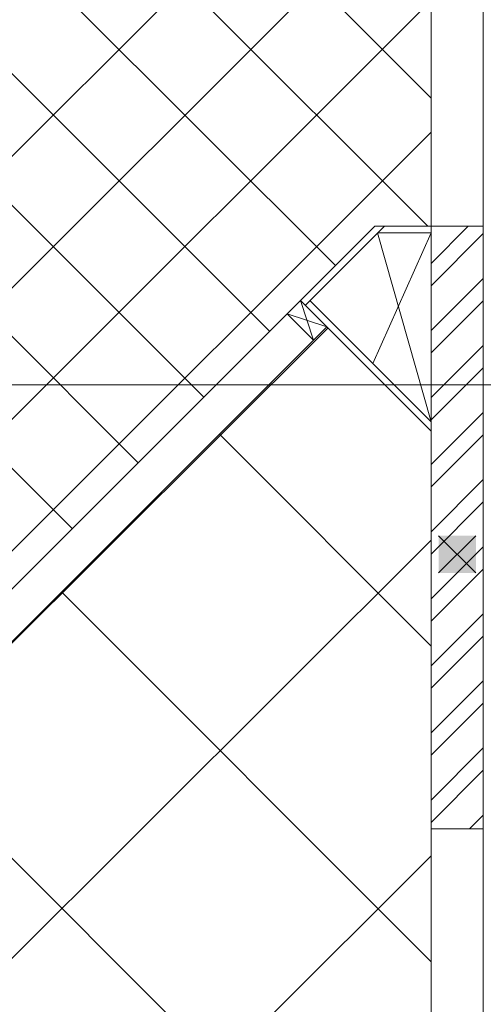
# Model space of a CAD drawing. Header units: millimetres. Extents: x -150 to 17700, y -24664 to 13830.
# Tile 50 of 58: x 13345 to 14590, y 6449 to 9095. Entities that reach past the tile are written whole.
import ezdxf

# ---------------------------------------------------------------- set-up
doc = ezdxf.new("R2010")
doc.units = ezdxf.units.MM
doc.header["$MEASUREMENT"] = 0
doc.linetypes.add('HIDDENX2', pattern=[19.05, 12.7, -6.35])
doc.layers.get('0').update_dxf_attribs({"lineweight": 5})
for name, color, linetype, lineweight, true_color in [('M-MEP-ELFA-CABLE', 1, 'HIDDENX2', 20, 0xff0000), ('RCP XREF$0$A-140MM', 9, 'Continuous', 0, 0x808080), ('RCP XREF$0$A-BULKHEAD', 9, 'Continuous', 0, 0x808080), ('RCP XREF$0$A-CEILING-01', 9, 'Continuous', 0, 0x808080), ('RCP XREF$0$A-CEILING-04', 9, 'Continuous', 0, 0x808080), ('RCP XREF$0$A-COLOUMN', 9, 'Continuous', 0, 0x808080), ('RCP XREF$0$A-JOINERY', 9, 'Continuous', 0, 0x808080), ('RCP XREF$0$A-Wall & Column', 9, 'Continuous', 0, 0x808080)]:
    doc.layers.add(name, color=color, linetype=linetype, lineweight=lineweight, true_color=true_color)

# ---------------------------------------------------------------- blocks, each defined once
blk = doc.blocks.new('RCP XREF')
at = {"lineweight": 0, "true_color": 0x808080}
h = blk.add_hatch(color=8, dxfattribs=at)
h.dxf.hatch_style = 1
h.paths.add_polyline_path([(14470, 9520), (14570, 9520), (14570, 9420), (14470, 9420)])
h.paths.add_polyline_path([(17250, 9520), (17350, 9520), (17350, 9420), (17250, 9420)])
h.paths.add_polyline_path([(14470, 7708), (14570, 7708), (14570, 7608), (14470, 7608)])
h.paths.add_polyline_path([(14470, 5890), (14570, 5890), (14570, 5790), (14470, 5790)])
h.paths.add_polyline_path([(14470, 4080), (14570, 4080), (14570, 3980), (14470, 3980)])
h.paths.add_polyline_path([(15202, 2270), (15302, 2270), (15302, 2170), (15202, 2170)])
h.paths.add_polyline_path([(17250, 2270), (17350, 2270), (17350, 2170), (17250, 2170)])
h.paths.add_polyline_path([(17250, 4080), (17350, 4080), (17350, 3980), (17250, 3980)])
h.paths.add_polyline_path([(17250, 5890), (17350, 5890), (17350, 5790), (17250, 5790)])
h.paths.add_polyline_path([(17250, 7708), (17350, 7708), (17350, 7608), (17250, 7608)])
at = {"color": 8, "lineweight": 0, "true_color": 0x808080}
for p, q in [((14298.8, 8540), (14098.8, 8340)), ((14324.3, 8540), (14111.6, 8327.3)), ((14450, 8540), (14298.8, 8540)), ((14450, 8522), (14306.3, 8522)), ((14063.5, 8304.6), (14098.8, 8340)), ((14098.8, 8340), (14450, 7988.8)), ((14098.8, 8340), (14169.5, 8269.3)), ((14124.3, 8340), (14450, 8014.3)), ((14134.2, 8233.9), (14063.5, 8304.6)), ((14169.5, 8269.3), (14134.2, 8233.9))]:
    blk.add_line(p, q, dxfattribs=at)
at = {"layer": 'RCP XREF$0$A-140MM', "color": 8, "linetype": 'Continuous', "lineweight": 0, "true_color": 0x808080}
for p, q in [((14450, 8440.2), (14549.8, 8540)), ((14450, 8380.1), (14590, 8520.1)), ((14450, 8259.9), (14590, 8399.9)), ((14450, 8199.8), (14590, 8339.8)), ((14450, 8079.6), (14590, 8219.6)), ((14450, 8019.5), (14590, 8159.5)), ((14450, 7899.3), (14590, 8039.3)), ((14450, 7839.2), (14590, 7979.2)), ((14450, 7719), (14590, 7859)), ((14450, 7658.9), (14590, 7798.9)), ((14450, 7538.6), (14590, 7678.6)), ((14450, 7478.5), (14590, 7618.5)), ((14450, 7358.3), (14590, 7498.3)), ((14450, 7298.2), (14590, 7438.2)), ((14450, 7178), (14590, 7318)), ((14450, 7117.9), (14590, 7257.9)), ((14450, 6997.7), (14590, 7137.7)), ((14450, 6937.6), (14590, 7077.6)), ((14552.6, 6920), (14590, 6957.4))]:
    blk.add_line(p, q, dxfattribs=at)
at = {"layer": 'RCP XREF$0$A-BULKHEAD', "color": 8, "lineweight": 0, "ltscale": 5, "true_color": 0x808080}
for p, q in [((11196.7, 5437.9), (14098.8, 8340)), ((14098.8, 8340), (14169.5, 8269.3)), ((14169.5, 8269.3), (11987.9, 6087.6))]:
    blk.add_line(p, q, dxfattribs=at)
at = {"layer": 'RCP XREF$0$A-CEILING-01', "color": 8, "linetype": 'Continuous', "lineweight": 0, "true_color": 0x808080}
for p, q in [((13662.8, 7904), (8186.8, 13380)), ((13839.6, 8080.7), (8540.3, 13380)), ((14016.3, 8257.5), (8893.9, 13380)), ((14193.1, 8434.3), (9247.4, 13380)), ((14450, 8884.5), (9954.5, 13380)), ((14441, 8540), (11886.7, 11094.2)), ((7866.2, 3270), (14450, 9853.8)), ((8219.7, 3270), (14450, 9500.3)), ((13486, 7727.2), (12020, 9193.2)), ((8573.3, 3270), (14450, 9146.7)), ((8926.9, 3270), (14450, 8793.1))]:
    blk.add_line(p, q, dxfattribs=at)
at = {"layer": 'RCP XREF$0$A-CEILING-01', "color": 8, "lineweight": 0, "true_color": 0x808080}
for p, q in [((14450, 8540), (14450, 9620)), ((11904.4, 6145.6), (14298.8, 8540)), ((14298.8, 8540), (14450, 8540)), ((14169.5, 8269.3), (11987.9, 6087.6)), ((14450, 7988.8), (14169.5, 8269.3)), ((14450, 6923.4), (14450, 7988.8)), ((14450, 3520), (14450, 6923.4))]:
    blk.add_line(p, q, dxfattribs=at)
at = {"layer": 'RCP XREF$0$A-CEILING-04', "color": 8, "linetype": 'Continuous', "lineweight": 0, "true_color": 0x808080}
for p, q in [((14172.4, 8266.4), (11988.8, 6086.7)), ((14450, 7411.5), (13881.4, 7981.1)), ((14450, 7695.8), (11335.8, 4587)), ((14450, 6562.3), (13457.1, 7556.9)), ((14450, 5713), (13032.9, 7132.6)), ((14450, 6848), (11760.1, 4162.8))]:
    blk.add_line(p, q, dxfattribs=at)
at = {"layer": 'RCP XREF$0$A-COLOUMN', "color": 8, "lineweight": 0, "true_color": 0x808080}
for p, q in [((14570, 7708), (14470, 7608)), ((14470, 7708), (14570, 7608))]:
    blk.add_line(p, q, dxfattribs=at)
at = {"layer": 'RCP XREF$0$A-JOINERY', "color": 8, "lineweight": 0, "true_color": 0x808080}
for p, q in [((14098.8, 8340), (11917.1, 6158.3)), ((14169.5, 8269.3), (11987.9, 6087.6))]:
    blk.add_line(p, q, dxfattribs=at)
at = {"layer": 'RCP XREF$0$A-Wall & Column', "color": 8, "lineweight": 0, "true_color": 0x808080}
for p, q in [((14450, 3520), (14450, 9620)), ((14590, 3520), (14590, 9520)), ((14450, 8540), (14590, 8540)), ((14293.5, 8170.8), (14450, 8522)), ((14306.3, 8522), (14450, 8014.3)), ((14098.8, 8340), (14134.2, 8233.9)), ((14063.5, 8304.6), (14169.5, 8269.3)), ((14450, 6920), (14590, 6920))]:
    blk.add_line(p, q, dxfattribs=at)

msp = doc.modelspace()

# ---------------------------------------------------------------- linework, layer by layer
at = {"layer": 'M-MEP-ELFA-CABLE', "ltscale": 0.1}
msp.add_lwpolyline([(11136.8, 7142), (11136.8, 8023.3, -0.414214), (11226.8, 8113.3), (15405.7, 8113.3, 0.414214), (15495.7, 8203.3), (15495.7, 11250)], format="xyb", dxfattribs=at)

# ---------------------------------------------------------------- block references
at = {"color": 8, "true_color": 0x808080}
msp.add_blockref('RCP XREF', (0, 0), dxfattribs=at)

doc.saveas('drawing.dxf')
